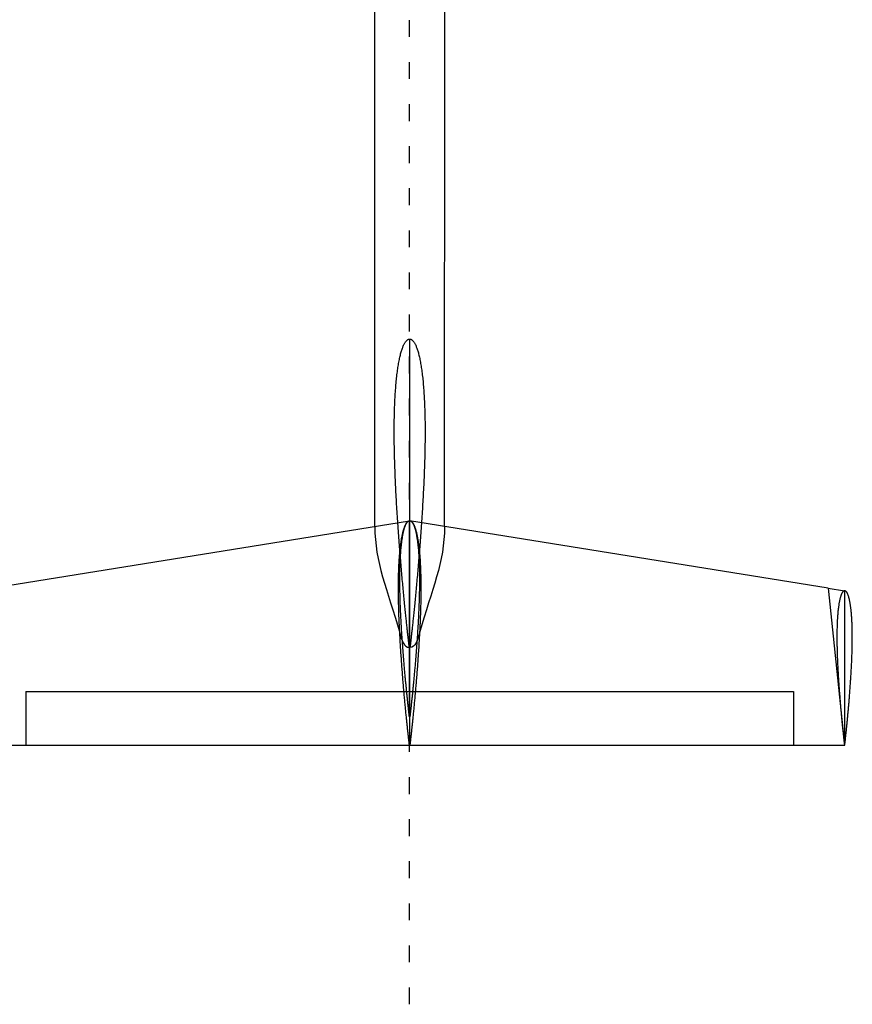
# Model space of a CAD drawing. Header units: millimetres. Extents: x 2638 to 6427, y 1322 to 3912.
# Tile 3 of 9: x 3217 to 3812, y 1447 to 2150. Entities that reach past the tile are written whole.
import ezdxf

# ---------------------------------------------------------------- set-up
doc = ezdxf.new("R2010")
doc.units = ezdxf.units.MM
doc.linetypes.add('ACAD_ISO03W100', pattern=[30, 12, -18])
doc.layers.add('7', color=7, linetype='Continuous')

msp = doc.modelspace()

# ---------------------------------------------------------------- linework, layer by layer
at = {"linetype": 'ACAD_ISO03W100'}
msp.add_line((3495.65, 1447.48), (3495.65, 3911.66), dxfattribs=at)
at = {"color": 3}
for p, q in [((3470.78, 1788.4), (3470.78, 2173.46)), ((3520.53, 1788.4), (3520.78, 2173.46)), ((3495.43, 1701.93), (3495.87, 1701.93))]:
    msp.add_line(p, q, dxfattribs=at)
at = {"color": 2}
for p, q in [((3197.06, 1744.26), (3495.65, 1792.41)), ((3794.25, 1744.26), (3495.65, 1792.41)), ((3794.25, 1744.26), (3806, 1632.41)), ((3221.75, 1670.51), (3769.55, 1670.51)), ((3221.75, 1670.51), (3221.75, 1632.41)), ((3769.55, 1670.51), (3769.55, 1632.41)), ((3185.3, 1632.41), (3806, 1632.41))]:
    msp.add_line(p, q, dxfattribs=at)
at = {"color": 6}
msp.add_line((3495.65, 1670.51), (3495.65, 1792.41), dxfattribs=at)
at = {"color": 4}
for p, q in [((3794.25, 1744.26), (3806, 1742.41)), ((3806, 1742.41), (3806, 1632.41))]:
    msp.add_line(p, q, dxfattribs=at)
at = {"color": 3}
for points in [[(3470.78, 1788.4), (3470.78, 1762.38), (3481.25, 1740.73), (3491.44, 1701.93), (3495.65, 1701.93)], [(3520.53, 1788.4), (3520.53, 1762.38), (3510.06, 1740.73), (3499.87, 1701.93), (3495.65, 1701.93)]]:
    msp.add_open_spline(points, degree=3, knots=[0, 0, 0, 0, 78.050042, 90.686555, 90.686555, 90.686555, 90.686555], dxfattribs=at)
at = {"layer": '7', "color": 6, "linetype": 'Continuous'}
for points in [[(3495.42, 1701.93), (3495.42, 1701.94), (3495.41, 1701.98), (3495.41, 1702.05), (3495.4, 1702.15), (3495.38, 1702.27), (3495.36, 1702.42), (3495.34, 1702.6), (3495.32, 1702.8), (3495.29, 1703.03), (3495.26, 1703.29), (3495.23, 1703.58), (3495.19, 1703.89), (3495.15, 1704.23), (3495.11, 1704.6), (3495.07, 1705), (3495.02, 1705.42), (3494.97, 1705.86), (3494.91, 1706.34), (3494.85, 1706.84), (3494.8, 1707.36), (3494.73, 1707.92), (3494.67, 1708.49), (3494.6, 1709.1), (3494.53, 1709.73), (3494.46, 1710.38), (3494.38, 1711.06), (3494.3, 1711.77), (3494.22, 1712.5), (3494.14, 1713.25), (3494.05, 1714.03), (3493.96, 1714.84), (3493.87, 1715.67), (3493.78, 1716.52), (3493.69, 1717.4), (3493.59, 1718.3), (3493.49, 1719.22), (3493.39, 1720.16), (3493.29, 1721.13), (3493.19, 1722.13), (3493.08, 1723.14), (3492.97, 1724.18), (3492.86, 1725.23), (3492.75, 1726.31), (3492.64, 1727.41), (3492.53, 1728.54), (3492.41, 1729.68), (3492.29, 1730.84), (3492.18, 1732.03), (3492.06, 1733.23), (3491.94, 1734.45), (3491.81, 1735.69), (3491.69, 1736.96), (3491.57, 1738.24), (3491.44, 1739.53), (3491.32, 1740.85), (3491.19, 1742.19), (3491.07, 1743.54), (3490.94, 1744.91), (3490.81, 1746.29), (3490.68, 1747.69), (3490.55, 1749.11), (3490.42, 1750.54), (3490.29, 1751.99), (3490.16, 1753.46), (3490.03, 1754.93), (3489.9, 1756.43), (3489.77, 1757.93), (3489.64, 1759.45), (3489.51, 1760.98), (3489.38, 1762.53), (3489.25, 1764.09), (3489.12, 1765.66), (3488.99, 1767.24), (3488.86, 1768.83), (3488.73, 1770.43), (3488.61, 1772.05), (3488.48, 1773.67), (3488.35, 1775.3), (3488.23, 1776.95), (3488.1, 1778.6), (3487.98, 1780.25), (3487.85, 1781.92), (3487.73, 1783.6), (3487.61, 1785.28), (3487.49, 1786.97), (3487.37, 1788.66), (3487.26, 1790.36), (3487.14, 1792.07), (3487.03, 1793.78), (3486.92, 1795.49), (3486.8, 1797.21), (3486.7, 1798.93), (3486.59, 1800.66), (3486.48, 1802.39), (3486.38, 1804.12), (3486.28, 1805.85), (3486.18, 1807.59), (3486.09, 1809.32), (3485.99, 1811.06), (3485.9, 1812.79), (3485.81, 1814.53), (3485.73, 1816.27), (3485.64, 1818), (3485.56, 1819.73), (3485.48, 1821.47), (3485.41, 1823.19), (3485.34, 1824.92), (3485.27, 1826.64), (3485.2, 1828.36), (3485.14, 1830.08), (3485.08, 1831.79), (3485.03, 1833.49), (3484.98, 1835.19), (3484.93, 1836.89), (3484.88, 1838.58), (3484.84, 1840.26), (3484.8, 1841.93), (3484.77, 1843.6), (3484.74, 1845.26), (3484.72, 1846.91), (3484.69, 1848.55), (3484.68, 1850.18), (3484.66, 1851.81), (3484.65, 1853.42), (3484.65, 1855.02), (3484.65, 1856.61), (3484.65, 1858.2), (3484.66, 1859.77), (3484.67, 1861.32), (3484.69, 1862.87), (3484.71, 1864.4), (3484.74, 1865.92), (3484.77, 1867.43), (3484.81, 1868.92), (3484.85, 1870.4), (3484.89, 1871.86), (3484.94, 1873.31), (3484.99, 1874.74), (3485.05, 1876.16), (3485.12, 1877.56), (3485.18, 1878.95), (3485.26, 1880.32), (3485.33, 1881.67), (3485.42, 1883), (3485.5, 1884.32), (3485.59, 1885.62), (3485.69, 1886.9), (3485.79, 1888.16), (3485.89, 1889.4), (3486, 1890.62), (3486.12, 1891.83), (3486.23, 1893.01), (3486.36, 1894.17), (3486.48, 1895.32), (3486.61, 1896.44), (3486.75, 1897.54), (3486.89, 1898.62), (3487.03, 1899.68), (3487.18, 1900.71), (3487.33, 1901.73), (3487.49, 1902.72), (3487.65, 1903.69), (3487.81, 1904.63), (3487.98, 1905.56), (3488.15, 1906.46), (3488.32, 1907.33), (3488.5, 1908.19), (3488.68, 1909.01), (3488.87, 1909.82), (3489.05, 1910.6), (3489.24, 1911.35), (3489.44, 1912.08), (3489.64, 1912.79), (3489.84, 1913.47), (3490.04, 1914.13), (3490.25, 1914.75), (3490.46, 1915.36), (3490.67, 1915.94), (3490.88, 1916.49), (3491.1, 1917.01), (3491.32, 1917.52), (3491.54, 1917.99), (3491.77, 1918.44), (3492, 1918.86), (3492.22, 1919.25), (3492.46, 1919.62), (3492.69, 1919.96), (3492.93, 1920.27), (3493.16, 1920.56), (3493.41, 1920.82), (3493.65, 1921.05), (3493.89, 1921.26), (3494.14, 1921.43), (3494.39, 1921.58), (3494.64, 1921.71), (3494.89, 1921.8), (3495.14, 1921.87), (3495.4, 1921.91), (3495.65, 1921.93), (3495.91, 1921.91), (3496.16, 1921.87), (3496.42, 1921.8), (3496.67, 1921.71), (3496.92, 1921.58), (3497.17, 1921.43), (3497.41, 1921.26), (3497.66, 1921.05), (3497.9, 1920.82), (3498.14, 1920.56), (3498.38, 1920.27), (3498.61, 1919.96), (3498.85, 1919.62), (3499.08, 1919.25), (3499.31, 1918.86), (3499.54, 1918.44), (3499.76, 1917.99), (3499.98, 1917.52), (3500.2, 1917.01), (3500.42, 1916.49), (3500.64, 1915.94), (3500.85, 1915.36), (3501.06, 1914.75), (3501.26, 1914.13), (3501.47, 1913.47), (3501.67, 1912.79), (3501.87, 1912.08), (3502.06, 1911.35), (3502.25, 1910.6), (3502.44, 1909.82), (3502.62, 1909.01), (3502.81, 1908.19), (3502.98, 1907.33), (3503.16, 1906.46), (3503.33, 1905.56), (3503.49, 1904.63), (3503.66, 1903.69), (3503.82, 1902.72), (3503.97, 1901.73), (3504.12, 1900.71), (3504.27, 1899.68), (3504.42, 1898.62), (3504.56, 1897.54), (3504.69, 1896.44), (3504.82, 1895.32), (3504.95, 1894.17), (3505.07, 1893.01), (3505.19, 1891.83), (3505.3, 1890.62), (3505.41, 1889.4), (3505.52, 1888.16), (3505.62, 1886.9), (3505.71, 1885.62), (3505.8, 1884.32), (3505.89, 1883), (3505.97, 1881.67), (3506.05, 1880.32), (3506.12, 1878.95), (3506.19, 1877.56), (3506.25, 1876.16), (3506.31, 1874.74), (3506.36, 1873.31), (3506.41, 1871.86), (3506.46, 1870.4), (3506.5, 1868.92), (3506.53, 1867.43), (3506.56, 1865.92), (3506.59, 1864.4), (3506.61, 1862.87), (3506.63, 1861.32), (3506.64, 1859.77), (3506.65, 1858.2), (3506.66, 1856.61), (3506.65, 1855.02), (3506.65, 1853.42), (3506.64, 1851.81), (3506.63, 1850.18), (3506.61, 1848.55), (3506.59, 1846.91), (3506.56, 1845.26), (3506.53, 1843.6), (3506.5, 1841.93), (3506.46, 1840.26), (3506.42, 1838.58), (3506.38, 1836.89), (3506.33, 1835.19), (3506.28, 1833.49), (3506.22, 1831.79), (3506.16, 1830.08), (3506.1, 1828.36), (3506.04, 1826.64), (3505.97, 1824.92), (3505.9, 1823.19), (3505.82, 1821.47), (3505.74, 1819.73), (3505.66, 1818), (3505.58, 1816.27), (3505.49, 1814.53), (3505.4, 1812.79), (3505.31, 1811.06), (3505.22, 1809.32), (3505.12, 1807.59), (3505.02, 1805.85), (3504.92, 1804.12), (3504.82, 1802.39), (3504.72, 1800.66), (3504.61, 1798.93), (3504.5, 1797.21), (3504.39, 1795.49), (3504.28, 1793.78), (3504.16, 1792.07), (3504.05, 1790.36), (3503.93, 1788.66), (3503.81, 1786.97), (3503.69, 1785.28), (3503.57, 1783.6), (3503.45, 1781.92), (3503.33, 1780.25), (3503.2, 1778.6), (3503.08, 1776.95), (3502.95, 1775.3), (3502.83, 1773.67), (3502.7, 1772.05), (3502.57, 1770.43), (3502.44, 1768.83), (3502.31, 1767.24), (3502.18, 1765.66), (3502.05, 1764.09), (3501.92, 1762.53), (3501.79, 1760.98), (3501.66, 1759.45), (3501.53, 1757.93), (3501.4, 1756.43), (3501.27, 1754.93), (3501.14, 1753.46), (3501.01, 1751.99), (3500.88, 1750.54), (3500.75, 1749.11), (3500.62, 1747.69), (3500.5, 1746.29), (3500.37, 1744.91), (3500.24, 1743.54), (3500.11, 1742.19), (3499.99, 1740.85), (3499.86, 1739.53), (3499.74, 1738.24), (3499.61, 1736.96), (3499.49, 1735.69), (3499.37, 1734.45), (3499.25, 1733.23), (3499.13, 1732.03), (3499.01, 1730.84), (3498.89, 1729.68), (3498.78, 1728.54), (3498.67, 1727.41), (3498.55, 1726.31), (3498.44, 1725.23), (3498.33, 1724.18), (3498.22, 1723.14), (3498.12, 1722.13), (3498.01, 1721.13), (3497.91, 1720.16), (3497.81, 1719.22), (3497.71, 1718.3), (3497.62, 1717.4), (3497.52, 1716.52), (3497.43, 1715.67), (3497.34, 1714.84), (3497.25, 1714.03), (3497.17, 1713.25), (3497.08, 1712.5), (3497, 1711.77), (3496.93, 1711.06), (3496.85, 1710.38), (3496.78, 1709.73), (3496.71, 1709.1), (3496.64, 1708.49), (3496.57, 1707.92), (3496.51, 1707.36), (3496.45, 1706.84), (3496.39, 1706.34), (3496.34, 1705.86), (3496.29, 1705.42), (3496.24, 1705), (3496.19, 1704.6), (3496.15, 1704.23), (3496.11, 1703.89), (3496.08, 1703.58), (3496.04, 1703.29), (3496.01, 1703.03), (3495.99, 1702.8), (3495.96, 1702.6), (3495.94, 1702.42), (3495.92, 1702.27), (3495.91, 1702.15), (3495.9, 1702.05), (3495.89, 1701.98), (3495.88, 1701.94), (3495.88, 1701.93), (3495.42, 1701.93)], [(3495.65, 1921.93), (3495.65, 1701.93)], [(3495.51, 1652.41), (3495.51, 1652.42), (3495.5, 1652.44), (3495.5, 1652.49), (3495.49, 1652.55), (3495.48, 1652.63), (3495.47, 1652.72), (3495.46, 1652.83), (3495.44, 1652.96), (3495.42, 1653.11), (3495.4, 1653.28), (3495.38, 1653.46), (3495.36, 1653.66), (3495.34, 1653.88), (3495.31, 1654.11), (3495.28, 1654.36), (3495.25, 1654.63), (3495.22, 1654.91), (3495.18, 1655.21), (3495.15, 1655.53), (3495.11, 1655.87), (3495.07, 1656.22), (3495.03, 1656.59), (3494.98, 1656.97), (3494.94, 1657.37), (3494.89, 1657.79), (3494.84, 1658.22), (3494.79, 1658.67), (3494.74, 1659.14), (3494.69, 1659.62), (3494.63, 1660.11), (3494.58, 1660.62), (3494.52, 1661.15), (3494.46, 1661.69), (3494.4, 1662.25), (3494.34, 1662.82), (3494.28, 1663.41), (3494.22, 1664.01), (3494.15, 1664.63), (3494.08, 1665.26), (3494.02, 1665.91), (3493.95, 1666.57), (3493.88, 1667.24), (3493.81, 1667.93), (3493.74, 1668.63), (3493.66, 1669.34), (3493.59, 1670.07), (3493.52, 1670.81), (3493.44, 1671.56), (3493.36, 1672.33), (3493.29, 1673.11), (3493.21, 1673.9), (3493.13, 1674.7), (3493.05, 1675.51), (3492.97, 1676.34), (3492.9, 1677.18), (3492.81, 1678.03), (3492.73, 1678.89), (3492.65, 1679.76), (3492.57, 1680.64), (3492.49, 1681.53), (3492.41, 1682.43), (3492.33, 1683.35), (3492.24, 1684.27), (3492.16, 1685.2), (3492.08, 1686.14), (3491.99, 1687.09), (3491.91, 1688.05), (3491.83, 1689.01), (3491.74, 1689.99), (3491.66, 1690.97), (3491.58, 1691.96), (3491.5, 1692.96), (3491.41, 1693.97), (3491.33, 1694.98), (3491.25, 1696), (3491.17, 1697.03), (3491.09, 1698.06), (3491.01, 1699.1), (3490.93, 1700.15), (3490.85, 1701.2), (3490.77, 1702.25), (3490.69, 1703.31), (3490.61, 1704.38), (3490.54, 1705.45), (3490.46, 1706.52), (3490.38, 1707.6), (3490.31, 1708.68), (3490.24, 1709.77), (3490.16, 1710.86), (3490.09, 1711.95), (3490.02, 1713.04), (3489.95, 1714.14), (3489.89, 1715.24), (3489.82, 1716.34), (3489.75, 1717.44), (3489.69, 1718.54), (3489.63, 1719.65), (3489.57, 1720.75), (3489.51, 1721.85), (3489.45, 1722.96), (3489.39, 1724.06), (3489.34, 1725.17), (3489.28, 1726.27), (3489.23, 1727.38), (3489.18, 1728.48), (3489.14, 1729.58), (3489.09, 1730.68), (3489.05, 1731.77), (3489, 1732.87), (3488.96, 1733.96), (3488.93, 1735.05), (3488.89, 1736.13), (3488.86, 1737.21), (3488.83, 1738.29), (3488.8, 1739.37), (3488.77, 1740.44), (3488.75, 1741.5), (3488.73, 1742.56), (3488.71, 1743.62), (3488.69, 1744.67), (3488.68, 1745.71), (3488.67, 1746.75), (3488.66, 1747.79), (3488.65, 1748.81), (3488.65, 1749.83), (3488.65, 1750.85), (3488.65, 1751.85), (3488.66, 1752.85), (3488.67, 1753.84), (3488.68, 1754.83), (3488.69, 1755.8), (3488.71, 1756.77), (3488.73, 1757.73), (3488.75, 1758.68), (3488.78, 1759.62), (3488.81, 1760.55), (3488.84, 1761.47), (3488.87, 1762.38), (3488.91, 1763.28), (3488.95, 1764.18), (3488.99, 1765.06), (3489.04, 1765.93), (3489.09, 1766.79), (3489.14, 1767.64), (3489.19, 1768.48), (3489.25, 1769.3), (3489.31, 1770.12), (3489.38, 1770.92), (3489.44, 1771.71), (3489.51, 1772.49), (3489.58, 1773.25), (3489.66, 1774.01), (3489.74, 1774.75), (3489.82, 1775.47), (3489.9, 1776.19), (3489.99, 1776.89), (3490.08, 1777.58), (3490.17, 1778.25), (3490.26, 1778.91), (3490.36, 1779.55), (3490.46, 1780.18), (3490.56, 1780.8), (3490.66, 1781.4), (3490.77, 1781.99), (3490.88, 1782.56), (3490.99, 1783.12), (3491.1, 1783.66), (3491.22, 1784.19), (3491.33, 1784.7), (3491.45, 1785.2), (3491.58, 1785.68), (3491.7, 1786.14), (3491.83, 1786.59), (3491.95, 1787.03), (3492.08, 1787.44), (3492.21, 1787.84), (3492.35, 1788.23), (3492.48, 1788.6), (3492.62, 1788.95), (3492.76, 1789.28), (3492.9, 1789.6), (3493.04, 1789.9), (3493.18, 1790.19), (3493.33, 1790.45), (3493.47, 1790.7), (3493.62, 1790.94), (3493.77, 1791.16), (3493.92, 1791.35), (3494.07, 1791.54), (3494.22, 1791.7), (3494.38, 1791.85), (3494.53, 1791.98), (3494.69, 1792.09), (3494.85, 1792.19), (3495.01, 1792.27), (3495.17, 1792.33), (3495.33, 1792.37), (3495.49, 1792.4), (3495.65, 1792.41), (3495.82, 1792.4), (3495.98, 1792.37), (3496.14, 1792.33), (3496.3, 1792.27), (3496.46, 1792.19), (3496.62, 1792.09), (3496.77, 1791.98), (3496.93, 1791.85), (3497.08, 1791.7), (3497.24, 1791.54), (3497.39, 1791.35), (3497.54, 1791.16), (3497.69, 1790.94), (3497.83, 1790.7), (3497.98, 1790.45), (3498.13, 1790.19), (3498.27, 1789.9), (3498.41, 1789.6), (3498.55, 1789.28), (3498.69, 1788.95), (3498.82, 1788.6), (3498.96, 1788.23), (3499.09, 1787.84), (3499.22, 1787.44), (3499.35, 1787.03), (3499.48, 1786.59), (3499.61, 1786.14), (3499.73, 1785.68), (3499.85, 1785.2), (3499.97, 1784.7), (3500.09, 1784.19), (3500.21, 1783.66), (3500.32, 1783.12), (3500.43, 1782.56), (3500.54, 1781.99), (3500.64, 1781.4), (3500.75, 1780.8), (3500.85, 1780.18), (3500.95, 1779.55), (3501.04, 1778.91), (3501.14, 1778.25), (3501.23, 1777.58), (3501.32, 1776.89), (3501.4, 1776.19), (3501.49, 1775.47), (3501.57, 1774.75), (3501.65, 1774.01), (3501.72, 1773.25), (3501.79, 1772.49), (3501.86, 1771.71), (3501.93, 1770.92), (3501.99, 1770.12), (3502.05, 1769.3), (3502.11, 1768.48), (3502.17, 1767.64), (3502.22, 1766.79), (3502.27, 1765.93), (3502.31, 1765.06), (3502.36, 1764.18), (3502.4, 1763.28), (3502.44, 1762.38), (3502.47, 1761.47), (3502.5, 1760.55), (3502.53, 1759.62), (3502.56, 1758.68), (3502.58, 1757.73), (3502.6, 1756.77), (3502.61, 1755.8), (3502.63, 1754.83), (3502.64, 1753.84), (3502.65, 1752.85), (3502.65, 1751.85), (3502.66, 1750.85), (3502.65, 1749.83), (3502.65, 1748.81), (3502.65, 1747.79), (3502.64, 1746.75), (3502.63, 1745.71), (3502.61, 1744.67), (3502.6, 1743.62), (3502.58, 1742.56), (3502.56, 1741.5), (3502.53, 1740.44), (3502.51, 1739.37), (3502.48, 1738.29), (3502.45, 1737.21), (3502.41, 1736.13), (3502.38, 1735.05), (3502.34, 1733.96), (3502.3, 1732.87), (3502.26, 1731.77), (3502.22, 1730.68), (3502.17, 1729.58), (3502.12, 1728.48), (3502.07, 1727.38), (3502.02, 1726.27), (3501.97, 1725.17), (3501.92, 1724.06), (3501.86, 1722.96), (3501.8, 1721.85), (3501.74, 1720.75), (3501.68, 1719.65), (3501.62, 1718.54), (3501.55, 1717.44), (3501.49, 1716.34), (3501.42, 1715.24), (3501.35, 1714.14), (3501.28, 1713.04), (3501.21, 1711.95), (3501.14, 1710.86), (3501.07, 1709.77), (3501, 1708.68), (3500.92, 1707.6), (3500.85, 1706.52), (3500.77, 1705.45), (3500.69, 1704.38), (3500.62, 1703.31), (3500.54, 1702.25), (3500.46, 1701.2), (3500.38, 1700.15), (3500.3, 1699.1), (3500.22, 1698.06), (3500.14, 1697.03), (3500.06, 1696), (3499.97, 1694.98), (3499.89, 1693.97), (3499.81, 1692.96), (3499.73, 1691.96), (3499.64, 1690.97), (3499.56, 1689.99), (3499.48, 1689.01), (3499.4, 1688.05), (3499.31, 1687.09), (3499.23, 1686.14), (3499.15, 1685.2), (3499.06, 1684.27), (3498.98, 1683.35), (3498.9, 1682.43), (3498.82, 1681.53), (3498.74, 1680.64), (3498.65, 1679.76), (3498.57, 1678.89), (3498.49, 1678.03), (3498.41, 1677.18), (3498.33, 1676.34), (3498.25, 1675.51), (3498.17, 1674.7), (3498.1, 1673.9), (3498.02, 1673.11), (3497.94, 1672.33), (3497.87, 1671.56), (3497.79, 1670.81), (3497.72, 1670.07), (3497.64, 1669.34), (3497.57, 1668.63), (3497.5, 1667.93), (3497.43, 1667.24), (3497.36, 1666.57), (3497.29, 1665.91), (3497.22, 1665.26), (3497.16, 1664.63), (3497.09, 1664.01), (3497.03, 1663.41), (3496.96, 1662.82), (3496.9, 1662.25), (3496.84, 1661.69), (3496.78, 1661.15), (3496.73, 1660.62), (3496.67, 1660.11), (3496.62, 1659.62), (3496.56, 1659.14), (3496.51, 1658.67), (3496.46, 1658.22), (3496.41, 1657.79), (3496.37, 1657.37), (3496.32, 1656.97), (3496.28, 1656.59), (3496.24, 1656.22), (3496.2, 1655.87), (3496.16, 1655.53), (3496.12, 1655.21), (3496.09, 1654.91), (3496.06, 1654.63), (3496.03, 1654.36), (3496, 1654.11), (3495.97, 1653.88), (3495.95, 1653.66), (3495.92, 1653.46), (3495.9, 1653.28), (3495.88, 1653.11), (3495.87, 1652.96), (3495.85, 1652.83), (3495.84, 1652.72), (3495.83, 1652.63), (3495.82, 1652.55), (3495.81, 1652.49), (3495.8, 1652.44), (3495.8, 1652.42), (3495.8, 1652.41), (3495.51, 1652.41)]]:
    msp.add_lwpolyline(points, dxfattribs=at)
at = {"layer": '7', "color": 2, "linetype": 'Continuous'}
for points in [[(3495.49, 1632.41), (3495.48, 1632.42), (3495.48, 1632.45), (3495.48, 1632.5), (3495.47, 1632.57), (3495.46, 1632.66), (3495.44, 1632.77), (3495.43, 1632.9), (3495.41, 1633.04), (3495.39, 1633.21), (3495.37, 1633.4), (3495.35, 1633.61), (3495.32, 1633.84), (3495.29, 1634.09), (3495.26, 1634.35), (3495.23, 1634.64), (3495.19, 1634.95), (3495.15, 1635.27), (3495.12, 1635.62), (3495.07, 1635.98), (3495.03, 1636.36), (3494.98, 1636.76), (3494.94, 1637.18), (3494.89, 1637.62), (3494.84, 1638.08), (3494.78, 1638.56), (3494.73, 1639.05), (3494.67, 1639.57), (3494.61, 1640.1), (3494.55, 1640.65), (3494.49, 1641.21), (3494.43, 1641.8), (3494.36, 1642.4), (3494.29, 1643.02), (3494.22, 1643.66), (3494.15, 1644.31), (3494.08, 1644.98), (3494.01, 1645.67), (3493.94, 1646.38), (3493.86, 1647.1), (3493.78, 1647.83), (3493.7, 1648.59), (3493.62, 1649.36), (3493.54, 1650.14), (3493.46, 1650.94), (3493.38, 1651.76), (3493.3, 1652.59), (3493.21, 1653.44), (3493.12, 1654.3), (3493.04, 1655.17), (3492.95, 1656.06), (3492.86, 1656.97), (3492.77, 1657.88), (3492.68, 1658.81), (3492.59, 1659.76), (3492.5, 1660.72), (3492.41, 1661.69), (3492.32, 1662.67), (3492.22, 1663.66), (3492.13, 1664.67), (3492.04, 1665.69), (3491.94, 1666.72), (3491.85, 1667.77), (3491.76, 1668.82), (3491.66, 1669.88), (3491.57, 1670.96), (3491.47, 1672.04), (3491.38, 1673.14), (3491.28, 1674.24), (3491.19, 1675.36), (3491.09, 1676.48), (3491, 1677.62), (3490.9, 1678.76), (3490.81, 1679.91), (3490.72, 1681.07), (3490.62, 1682.23), (3490.53, 1683.4), (3490.44, 1684.58), (3490.34, 1685.77), (3490.25, 1686.97), (3490.16, 1688.17), (3490.07, 1689.37), (3489.98, 1690.59), (3489.89, 1691.8), (3489.81, 1693.03), (3489.72, 1694.25), (3489.63, 1695.49), (3489.55, 1696.72), (3489.46, 1697.96), (3489.38, 1699.21), (3489.3, 1700.45), (3489.22, 1701.7), (3489.14, 1702.96), (3489.06, 1704.21), (3488.99, 1705.47), (3488.91, 1706.73), (3488.84, 1707.99), (3488.77, 1709.25), (3488.7, 1710.51), (3488.63, 1711.78), (3488.56, 1713.04), (3488.5, 1714.3), (3488.43, 1715.56), (3488.37, 1716.83), (3488.32, 1718.09), (3488.26, 1719.34), (3488.2, 1720.6), (3488.15, 1721.86), (3488.1, 1723.11), (3488.05, 1724.36), (3488.01, 1725.61), (3487.97, 1726.85), (3487.93, 1728.09), (3487.89, 1729.33), (3487.85, 1730.56), (3487.82, 1731.79), (3487.79, 1733.01), (3487.76, 1734.23), (3487.74, 1735.44), (3487.72, 1736.65), (3487.7, 1737.85), (3487.68, 1739.04), (3487.67, 1740.23), (3487.66, 1741.41), (3487.66, 1742.58), (3487.65, 1743.75), (3487.65, 1744.91), (3487.65, 1746.06), (3487.66, 1747.2), (3487.67, 1748.33), (3487.68, 1749.46), (3487.7, 1750.57), (3487.72, 1751.68), (3487.74, 1752.77), (3487.77, 1753.86), (3487.79, 1754.93), (3487.83, 1756), (3487.86, 1757.05), (3487.9, 1758.09), (3487.94, 1759.12), (3487.99, 1760.14), (3488.04, 1761.15), (3488.09, 1762.15), (3488.15, 1763.13), (3488.21, 1764.1), (3488.27, 1765.06), (3488.34, 1766), (3488.41, 1766.93), (3488.48, 1767.85), (3488.56, 1768.75), (3488.64, 1769.64), (3488.72, 1770.52), (3488.8, 1771.38), (3488.89, 1772.22), (3488.99, 1773.06), (3489.08, 1773.87), (3489.18, 1774.67), (3489.28, 1775.46), (3489.38, 1776.23), (3489.49, 1776.98), (3489.6, 1777.72), (3489.72, 1778.44), (3489.83, 1779.14), (3489.95, 1779.83), (3490.07, 1780.5), (3490.2, 1781.16), (3490.32, 1781.79), (3490.45, 1782.41), (3490.58, 1783.02), (3490.72, 1783.6), (3490.85, 1784.17), (3490.99, 1784.72), (3491.14, 1785.25), (3491.28, 1785.76), (3491.42, 1786.26), (3491.57, 1786.73), (3491.72, 1787.19), (3491.88, 1787.63), (3492.03, 1788.05), (3492.19, 1788.45), (3492.34, 1788.84), (3492.5, 1789.2), (3492.67, 1789.54), (3492.83, 1789.87), (3492.99, 1790.17), (3493.16, 1790.46), (3493.33, 1790.73), (3493.5, 1790.98), (3493.67, 1791.2), (3493.84, 1791.41), (3494.02, 1791.6), (3494.2, 1791.77), (3494.37, 1791.92), (3494.55, 1792.05), (3494.73, 1792.16), (3494.91, 1792.25), (3495.1, 1792.32), (3495.28, 1792.37), (3495.47, 1792.4), (3495.65, 1792.41), (3495.84, 1792.4), (3496.03, 1792.37), (3496.21, 1792.32), (3496.39, 1792.25), (3496.58, 1792.16), (3496.76, 1792.05), (3496.93, 1791.92), (3497.11, 1791.77), (3497.29, 1791.6), (3497.46, 1791.41), (3497.64, 1791.2), (3497.81, 1790.98), (3497.98, 1790.73), (3498.15, 1790.46), (3498.31, 1790.17), (3498.48, 1789.87), (3498.64, 1789.54), (3498.8, 1789.2), (3498.96, 1788.84), (3499.12, 1788.45), (3499.28, 1788.05), (3499.43, 1787.63), (3499.58, 1787.19), (3499.73, 1786.73), (3499.88, 1786.26), (3500.03, 1785.76), (3500.17, 1785.25), (3500.31, 1784.72), (3500.45, 1784.17), (3500.59, 1783.6), (3500.72, 1783.02), (3500.86, 1782.41), (3500.98, 1781.79), (3501.11, 1781.16), (3501.24, 1780.5), (3501.36, 1779.83), (3501.48, 1779.14), (3501.59, 1778.44), (3501.7, 1777.72), (3501.82, 1776.98), (3501.92, 1776.23), (3502.03, 1775.46), (3502.13, 1774.67), (3502.23, 1773.87), (3502.32, 1773.06), (3502.41, 1772.22), (3502.5, 1771.38), (3502.59, 1770.52), (3502.67, 1769.64), (3502.75, 1768.75), (3502.83, 1767.85), (3502.9, 1766.93), (3502.97, 1766), (3503.04, 1765.06), (3503.1, 1764.1), (3503.16, 1763.13), (3503.21, 1762.15), (3503.27, 1761.15), (3503.32, 1760.14), (3503.36, 1759.12), (3503.4, 1758.09), (3503.44, 1757.05), (3503.48, 1756), (3503.51, 1754.93), (3503.54, 1753.86), (3503.57, 1752.77), (3503.59, 1751.68), (3503.61, 1750.57), (3503.62, 1749.46), (3503.64, 1748.33), (3503.65, 1747.2), (3503.65, 1746.06), (3503.66, 1744.91), (3503.66, 1743.75), (3503.65, 1742.58), (3503.65, 1741.41), (3503.64, 1740.23), (3503.62, 1739.04), (3503.61, 1737.85), (3503.59, 1736.65), (3503.57, 1735.44), (3503.54, 1734.23), (3503.52, 1733.01), (3503.49, 1731.79), (3503.45, 1730.56), (3503.42, 1729.33), (3503.38, 1728.09), (3503.34, 1726.85), (3503.3, 1725.61), (3503.25, 1724.36), (3503.21, 1723.11), (3503.16, 1721.86), (3503.1, 1720.6), (3503.05, 1719.34), (3502.99, 1718.09), (3502.93, 1716.83), (3502.87, 1715.56), (3502.81, 1714.3), (3502.75, 1713.04), (3502.68, 1711.78), (3502.61, 1710.51), (3502.54, 1709.25), (3502.47, 1707.99), (3502.4, 1706.73), (3502.32, 1705.47), (3502.24, 1704.21), (3502.17, 1702.96), (3502.09, 1701.7), (3502.01, 1700.45), (3501.93, 1699.21), (3501.84, 1697.96), (3501.76, 1696.72), (3501.67, 1695.49), (3501.59, 1694.25), (3501.5, 1693.03), (3501.41, 1691.8), (3501.33, 1690.59), (3501.24, 1689.37), (3501.15, 1688.17), (3501.05, 1686.97), (3500.96, 1685.77), (3500.87, 1684.58), (3500.78, 1683.4), (3500.69, 1682.23), (3500.59, 1681.07), (3500.5, 1679.91), (3500.4, 1678.76), (3500.31, 1677.62), (3500.22, 1676.48), (3500.12, 1675.36), (3500.03, 1674.24), (3499.93, 1673.14), (3499.84, 1672.04), (3499.74, 1670.96), (3499.65, 1669.88), (3499.55, 1668.82), (3499.46, 1667.77), (3499.36, 1666.72), (3499.27, 1665.69), (3499.18, 1664.67), (3499.08, 1663.66), (3498.99, 1662.67), (3498.9, 1661.69), (3498.81, 1660.72), (3498.71, 1659.76), (3498.62, 1658.81), (3498.53, 1657.88), (3498.44, 1656.97), (3498.36, 1656.06), (3498.27, 1655.17), (3498.18, 1654.3), (3498.1, 1653.44), (3498.01, 1652.59), (3497.93, 1651.76), (3497.84, 1650.94), (3497.76, 1650.14), (3497.68, 1649.36), (3497.6, 1648.59), (3497.52, 1647.83), (3497.45, 1647.1), (3497.37, 1646.38), (3497.3, 1645.67), (3497.22, 1644.98), (3497.15, 1644.31), (3497.08, 1643.66), (3497.01, 1643.02), (3496.95, 1642.4), (3496.88, 1641.8), (3496.82, 1641.21), (3496.76, 1640.65), (3496.69, 1640.1), (3496.64, 1639.57), (3496.58, 1639.05), (3496.52, 1638.56), (3496.47, 1638.08), (3496.42, 1637.62), (3496.37, 1637.18), (3496.32, 1636.76), (3496.28, 1636.36), (3496.23, 1635.98), (3496.19, 1635.62), (3496.15, 1635.27), (3496.12, 1634.95), (3496.08, 1634.64), (3496.05, 1634.35), (3496.02, 1634.09), (3495.99, 1633.84), (3495.96, 1633.61), (3495.94, 1633.4), (3495.92, 1633.21), (3495.9, 1633.04), (3495.88, 1632.9), (3495.86, 1632.77), (3495.85, 1632.66), (3495.84, 1632.57), (3495.83, 1632.5), (3495.83, 1632.45), (3495.82, 1632.42), (3495.82, 1632.41), (3495.49, 1632.41)], [(3495.65, 1792.41), (3495.65, 1632.41)]]:
    msp.add_lwpolyline(points, dxfattribs=at)
at = {"layer": '7', "color": 4, "linetype": 'Continuous'}
for points in [[(3806.12, 1632.41), (3806.12, 1632.41), (3806.12, 1632.43), (3806.13, 1632.47), (3806.13, 1632.52), (3806.14, 1632.58), (3806.15, 1632.65), (3806.16, 1632.74), (3806.17, 1632.85), (3806.18, 1632.96), (3806.2, 1633.09), (3806.21, 1633.23), (3806.23, 1633.39), (3806.25, 1633.56), (3806.27, 1633.75), (3806.3, 1633.94), (3806.32, 1634.15), (3806.35, 1634.38), (3806.37, 1634.61), (3806.4, 1634.86), (3806.43, 1635.13), (3806.46, 1635.4), (3806.5, 1635.69), (3806.53, 1635.99), (3806.56, 1636.31), (3806.6, 1636.64), (3806.64, 1636.98), (3806.68, 1637.33), (3806.72, 1637.69), (3806.76, 1638.07), (3806.8, 1638.46), (3806.85, 1638.86), (3806.89, 1639.28), (3806.94, 1639.7), (3806.99, 1640.14), (3807.03, 1640.59), (3807.08, 1641.05), (3807.13, 1641.53), (3807.18, 1642.01), (3807.24, 1642.51), (3807.29, 1643.01), (3807.34, 1643.53), (3807.4, 1644.06), (3807.45, 1644.6), (3807.51, 1645.15), (3807.57, 1645.71), (3807.62, 1646.28), (3807.68, 1646.87), (3807.74, 1647.46), (3807.8, 1648.06), (3807.86, 1648.67), (3807.92, 1649.29), (3807.98, 1649.92), (3808.05, 1650.56), (3808.11, 1651.21), (3808.17, 1651.87), (3808.23, 1652.54), (3808.3, 1653.21), (3808.36, 1653.9), (3808.42, 1654.59), (3808.49, 1655.29), (3808.55, 1656), (3808.62, 1656.72), (3808.68, 1657.44), (3808.75, 1658.17), (3808.81, 1658.91), (3808.88, 1659.66), (3808.94, 1660.41), (3809.01, 1661.17), (3809.07, 1661.94), (3809.14, 1662.71), (3809.2, 1663.49), (3809.27, 1664.27), (3809.33, 1665.06), (3809.4, 1665.86), (3809.46, 1666.66), (3809.53, 1667.47), (3809.59, 1668.28), (3809.65, 1669.1), (3809.72, 1669.92), (3809.78, 1670.74), (3809.84, 1671.57), (3809.9, 1672.41), (3809.96, 1673.24), (3810.02, 1674.08), (3810.08, 1674.93), (3810.14, 1675.77), (3810.2, 1676.62), (3810.26, 1677.48), (3810.32, 1678.33), (3810.37, 1679.19), (3810.43, 1680.05), (3810.48, 1680.91), (3810.53, 1681.77), (3810.59, 1682.64), (3810.64, 1683.5), (3810.69, 1684.37), (3810.74, 1685.24), (3810.79, 1686.11), (3810.83, 1686.97), (3810.88, 1687.84), (3810.92, 1688.71), (3810.97, 1689.58), (3811.01, 1690.44), (3811.05, 1691.31), (3811.09, 1692.18), (3811.12, 1693.04), (3811.16, 1693.9), (3811.19, 1694.77), (3811.23, 1695.63), (3811.26, 1696.48), (3811.29, 1697.34), (3811.32, 1698.19), (3811.34, 1699.04), (3811.37, 1699.89), (3811.39, 1700.73), (3811.41, 1701.57), (3811.43, 1702.41), (3811.44, 1703.24), (3811.46, 1704.07), (3811.47, 1704.9), (3811.48, 1705.72), (3811.49, 1706.54), (3811.5, 1707.35), (3811.5, 1708.15), (3811.5, 1708.96), (3811.5, 1709.75), (3811.5, 1710.54), (3811.5, 1711.33), (3811.49, 1712.11), (3811.48, 1712.88), (3811.47, 1713.64), (3811.46, 1714.4), (3811.44, 1715.16), (3811.43, 1715.9), (3811.41, 1716.64), (3811.38, 1717.37), (3811.36, 1718.1), (3811.33, 1718.82), (3811.3, 1719.52), (3811.27, 1720.23), (3811.24, 1720.92), (3811.2, 1721.6), (3811.16, 1722.28), (3811.12, 1722.95), (3811.08, 1723.6), (3811.03, 1724.25), (3810.98, 1724.89), (3810.93, 1725.52), (3810.88, 1726.14), (3810.83, 1726.76), (3810.77, 1727.36), (3810.71, 1727.95), (3810.65, 1728.53), (3810.59, 1729.1), (3810.52, 1729.66), (3810.45, 1730.21), (3810.38, 1730.75), (3810.31, 1731.28), (3810.24, 1731.8), (3810.16, 1732.31), (3810.09, 1732.8), (3810.01, 1733.29), (3809.92, 1733.76), (3809.84, 1734.22), (3809.76, 1734.67), (3809.67, 1735.11), (3809.58, 1735.54), (3809.49, 1735.95), (3809.4, 1736.35), (3809.3, 1736.74), (3809.21, 1737.12), (3809.11, 1737.49), (3809.01, 1737.84), (3808.91, 1738.18), (3808.81, 1738.51), (3808.71, 1738.82), (3808.6, 1739.12), (3808.49, 1739.41), (3808.39, 1739.69), (3808.28, 1739.95), (3808.17, 1740.2), (3808.06, 1740.44), (3807.95, 1740.66), (3807.83, 1740.87), (3807.72, 1741.07), (3807.6, 1741.25), (3807.48, 1741.42), (3807.37, 1741.58), (3807.25, 1741.72), (3807.13, 1741.85), (3807.01, 1741.97), (3806.88, 1742.07), (3806.76, 1742.16), (3806.64, 1742.24), (3806.51, 1742.3), (3806.39, 1742.35), (3806.26, 1742.38), (3806.13, 1742.4), (3806, 1742.41), (3805.87, 1742.4), (3805.75, 1742.38), (3805.62, 1742.35), (3805.49, 1742.3), (3805.37, 1742.24), (3805.25, 1742.16), (3805.12, 1742.07), (3805, 1741.97), (3804.88, 1741.85), (3804.76, 1741.72), (3804.64, 1741.58), (3804.52, 1741.42), (3804.41, 1741.25), (3804.29, 1741.07), (3804.17, 1740.87), (3804.06, 1740.66), (3803.95, 1740.44), (3803.84, 1740.2), (3803.73, 1739.95), (3803.62, 1739.69), (3803.51, 1739.41), (3803.41, 1739.12), (3803.3, 1738.82), (3803.2, 1738.51), (3803.1, 1738.18), (3803, 1737.84), (3802.9, 1737.49), (3802.8, 1737.12), (3802.7, 1736.74), (3802.61, 1736.35), (3802.52, 1735.95), (3802.43, 1735.54), (3802.34, 1735.11), (3802.25, 1734.67), (3802.17, 1734.22), (3802.08, 1733.76), (3802, 1733.29), (3801.92, 1732.8), (3801.84, 1732.31), (3801.77, 1731.8), (3801.69, 1731.28), (3801.62, 1730.75), (3801.55, 1730.21), (3801.48, 1729.66), (3801.42, 1729.1), (3801.36, 1728.53), (3801.29, 1727.95), (3801.24, 1727.36), (3801.18, 1726.76), (3801.12, 1726.14), (3801.07, 1725.52), (3801.02, 1724.89), (3800.97, 1724.25), (3800.93, 1723.6), (3800.88, 1722.95), (3800.84, 1722.28), (3800.81, 1721.6), (3800.77, 1720.92), (3800.73, 1720.23), (3800.7, 1719.52), (3800.67, 1718.82), (3800.65, 1718.1), (3800.62, 1717.37), (3800.6, 1716.64), (3800.58, 1715.9), (3800.56, 1715.16), (3800.55, 1714.4), (3800.53, 1713.64), (3800.52, 1712.88), (3800.51, 1712.11), (3800.51, 1711.33), (3800.5, 1710.54), (3800.5, 1709.75), (3800.5, 1708.96), (3800.5, 1708.15), (3800.51, 1707.35), (3800.52, 1706.54), (3800.52, 1705.72), (3800.53, 1704.9), (3800.55, 1704.07), (3800.56, 1703.24), (3800.58, 1702.41), (3800.6, 1701.57), (3800.62, 1700.73), (3800.64, 1699.89), (3800.66, 1699.04), (3800.69, 1698.19), (3800.72, 1697.34), (3800.75, 1696.48), (3800.78, 1695.63), (3800.81, 1694.77), (3800.85, 1693.9), (3800.88, 1693.04), (3800.92, 1692.18), (3800.96, 1691.31), (3801, 1690.44), (3801.04, 1689.58), (3801.08, 1688.71), (3801.13, 1687.84), (3801.17, 1686.97), (3801.22, 1686.11), (3801.27, 1685.24), (3801.32, 1684.37), (3801.37, 1683.5), (3801.42, 1682.64), (3801.47, 1681.77), (3801.52, 1680.91), (3801.58, 1680.05), (3801.63, 1679.19), (3801.69, 1678.33), (3801.75, 1677.48), (3801.81, 1676.62), (3801.86, 1675.77), (3801.92, 1674.93), (3801.98, 1674.08), (3802.04, 1673.24), (3802.1, 1672.41), (3802.17, 1671.57), (3802.23, 1670.74), (3802.29, 1669.92), (3802.35, 1669.1), (3802.42, 1668.28), (3802.48, 1667.47), (3802.54, 1666.66), (3802.61, 1665.86), (3802.67, 1665.06), (3802.74, 1664.27), (3802.8, 1663.49), (3802.87, 1662.71), (3802.93, 1661.94), (3803, 1661.17), (3803.06, 1660.41), (3803.13, 1659.66), (3803.19, 1658.91), (3803.26, 1658.17), (3803.32, 1657.44), (3803.39, 1656.72), (3803.45, 1656), (3803.52, 1655.29), (3803.58, 1654.59), (3803.65, 1653.9), (3803.71, 1653.21), (3803.77, 1652.54), (3803.84, 1651.87), (3803.9, 1651.21), (3803.96, 1650.56), (3804.02, 1649.92), (3804.08, 1649.29), (3804.14, 1648.67), (3804.21, 1648.06), (3804.26, 1647.46), (3804.32, 1646.87), (3804.38, 1646.28), (3804.44, 1645.71), (3804.5, 1645.15), (3804.55, 1644.6), (3804.61, 1644.06), (3804.66, 1643.53), (3804.72, 1643.01), (3804.77, 1642.51), (3804.82, 1642.01), (3804.87, 1641.53), (3804.92, 1641.05), (3804.97, 1640.59), (3805.02, 1640.14), (3805.07, 1639.7), (3805.11, 1639.28), (3805.16, 1638.86), (3805.2, 1638.46), (3805.25, 1638.07), (3805.29, 1637.69), (3805.33, 1637.33), (3805.37, 1636.98), (3805.4, 1636.64), (3805.44, 1636.31), (3805.48, 1635.99), (3805.51, 1635.69), (3805.54, 1635.4), (3805.57, 1635.13), (3805.6, 1634.86), (3805.63, 1634.61), (3805.66, 1634.38), (3805.69, 1634.15), (3805.71, 1633.94), (3805.73, 1633.75), (3805.75, 1633.56), (3805.77, 1633.39), (3805.79, 1633.23), (3805.81, 1633.09), (3805.82, 1632.96), (3805.84, 1632.85), (3805.85, 1632.74), (3805.86, 1632.65), (3805.87, 1632.58), (3805.87, 1632.52), (3805.88, 1632.47), (3805.88, 1632.43), (3805.89, 1632.41), (3805.89, 1632.41), (3806.12, 1632.41)], [(3806, 1742.41), (3806, 1632.41)]]:
    msp.add_lwpolyline(points, dxfattribs=at)

doc.saveas('drawing.dxf')
